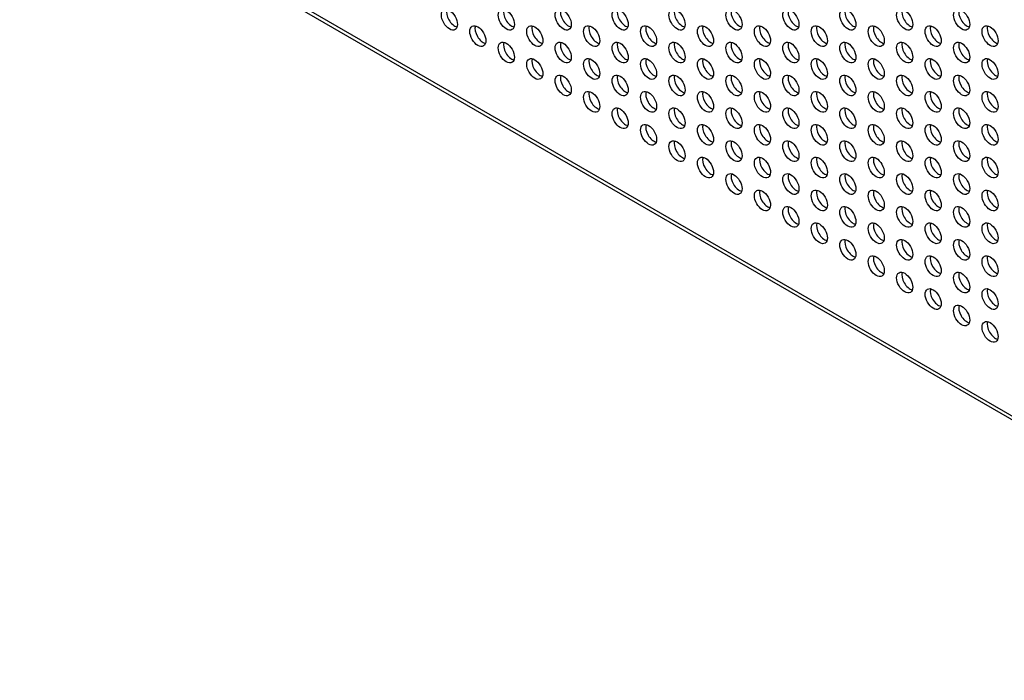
# Model space of a CAD drawing. Header units: inches. Extents: x 0 to 52.8, y -0.2 to 39.5.
# Tile 13 of 17: x 36.8 to 44.4, y 24.5 to 29.6. Entities that reach past the tile are written whole.
import ezdxf

# ---------------------------------------------------------------- set-up
doc = ezdxf.new("R2010")
doc.units = ezdxf.units.IN
doc.header["$MEASUREMENT"] = 0
doc.layers.add('COM54345', color=7, linetype='Continuous')
doc.layers.add('Default', color=7, linetype='Continuous')

# ---------------------------------------------------------------- blocks, each defined once
blk = doc.blocks.new('SE4')
at = {"layer": 'COM54345', "color": 7, "linetype": 'Continuous'}
for p, q in [((36.7624, 30.9858), (48.96, 23.9435)), ((36.7802, 30.9464), (48.9601, 23.9144))]:
    blk.add_line(p, q, dxfattribs=at)
for centre in [(40.0991, 29.6137), (40.541, 29.6137), (40.983, 29.6137), (41.4249, 29.6137), (41.8668, 29.6137), (42.3088, 29.6137), (42.7507, 29.6137), (43.1927, 29.6137), (43.6346, 29.6137), (44.0765, 29.6137), (40.32, 29.4861), (40.762, 29.4861), (41.2039, 29.4861), (41.6459, 29.4861), (42.0878, 29.4861), (42.5298, 29.4861), (42.9717, 29.4861), (43.4136, 29.4861), (43.8556, 29.4861), (44.2975, 29.4861), (40.541, 29.3585), (40.983, 29.3585), (41.4249, 29.3585), (41.8668, 29.3585), (42.3088, 29.3585), (42.7507, 29.3585), (43.1927, 29.3585), (43.6346, 29.3585), (44.0765, 29.3585), (40.762, 29.231), (41.2039, 29.231), (41.6459, 29.231), (42.0878, 29.231), (42.5298, 29.231), (42.9717, 29.231), (43.4136, 29.231), (43.8556, 29.231), (44.2975, 29.231), (40.983, 29.1034), (41.4249, 29.1034), (41.8668, 29.1034), (42.3088, 29.1034), (42.7507, 29.1034), (43.1927, 29.1034), (43.6346, 29.1034), (44.0765, 29.1034), (41.2039, 28.9758), (41.6459, 28.9758), (42.0878, 28.9758), (42.5298, 28.9758), (42.9717, 28.9758), (43.4136, 28.9758), (43.8556, 28.9758), (44.2975, 28.9758), (41.4249, 28.8482), (41.8668, 28.8482), (42.3088, 28.8482), (42.7507, 28.8482), (43.1927, 28.8482), (43.6346, 28.8482), (44.0765, 28.8482), (41.6459, 28.7206), (42.0878, 28.7206), (42.5298, 28.7206), (42.9717, 28.7206), (43.4136, 28.7206), (43.8556, 28.7206), (44.2975, 28.7206), (41.8668, 28.5931), (42.3088, 28.5931), (42.7507, 28.5931), (43.1927, 28.5931), (43.6346, 28.5931), (44.0765, 28.5931), (42.0878, 28.4655), (42.5298, 28.4655), (42.9717, 28.4655), (43.4136, 28.4655), (43.8556, 28.4655), (44.2975, 28.4655), (42.3088, 28.3379), (42.7507, 28.3379), (43.1927, 28.3379), (43.6346, 28.3379), (44.0765, 28.3379), (42.5298, 28.2103), (42.9717, 28.2103), (43.4136, 28.2103), (43.8556, 28.2103), (44.2975, 28.2103), (42.7507, 28.0828), (43.1927, 28.0828), (43.6346, 28.0828), (44.0765, 28.0828), (42.9717, 27.9552), (43.4136, 27.9552), (43.8556, 27.9552), (44.2975, 27.9552), (43.1927, 27.8276), (43.6346, 27.8276), (44.0765, 27.8276), (43.4136, 27.7), (43.8556, 27.7), (44.2975, 27.7), (43.6346, 27.5724), (44.0765, 27.5724), (43.8556, 27.4449), (44.2975, 27.4449), (44.0765, 27.3173), (44.2975, 27.1897)]:
    blk.add_ellipse(centre, major_axis=(-0.0442, 0.0766), ratio=0.57735, dxfattribs=at)
for centre in [(40.1394, 29.637), (40.5813, 29.637), (41.0233, 29.637), (41.4652, 29.637), (41.9071, 29.637), (42.3491, 29.637), (42.791, 29.637), (43.233, 29.637), (43.6749, 29.637), (44.1169, 29.637), (40.3603, 29.5094), (40.8023, 29.5094), (41.2442, 29.5094), (41.6862, 29.5094), (42.1281, 29.5094), (42.5701, 29.5094), (43.012, 29.5094), (43.4539, 29.5094), (43.8959, 29.5094), (44.3378, 29.5094), (40.5813, 29.3818), (41.0233, 29.3818), (41.4652, 29.3818), (41.9071, 29.3818), (42.3491, 29.3818), (42.791, 29.3818), (43.233, 29.3818), (43.6749, 29.3818), (44.1169, 29.3818), (40.8023, 29.2542), (41.2442, 29.2542), (41.6862, 29.2542), (42.1281, 29.2542), (42.5701, 29.2542), (43.012, 29.2542), (43.4539, 29.2542), (43.8959, 29.2542), (44.3378, 29.2542), (41.0233, 29.1266), (41.4652, 29.1266), (41.9071, 29.1266), (42.3491, 29.1266), (42.791, 29.1266), (43.233, 29.1266), (43.6749, 29.1266), (44.1169, 29.1266), (41.2442, 28.9991), (41.6862, 28.9991), (42.1281, 28.9991), (42.5701, 28.9991), (43.012, 28.9991), (43.4539, 28.9991), (43.8959, 28.9991), (44.3378, 28.9991), (41.4652, 28.8715), (41.9071, 28.8715), (42.3491, 28.8715), (42.791, 28.8715), (43.233, 28.8715), (43.6749, 28.8715), (44.1169, 28.8715), (41.6862, 28.7439), (42.1281, 28.7439), (42.5701, 28.7439), (43.012, 28.7439), (43.4539, 28.7439), (43.8959, 28.7439), (44.3378, 28.7439), (41.9071, 28.6163), (42.3491, 28.6163), (42.791, 28.6163), (43.233, 28.6163), (43.6749, 28.6163), (44.1169, 28.6163), (42.1281, 28.4888), (42.5701, 28.4888), (43.012, 28.4888), (43.4539, 28.4888), (43.8959, 28.4888), (44.3378, 28.4888), (42.3491, 28.3612), (42.791, 28.3612), (43.233, 28.3612), (43.6749, 28.3612), (44.1169, 28.3612), (42.5701, 28.2336), (43.012, 28.2336), (43.4539, 28.2336), (43.8959, 28.2336), (44.3378, 28.2336), (42.791, 28.106), (43.233, 28.106), (43.6749, 28.106), (44.1169, 28.106), (43.012, 27.9784), (43.4539, 27.9784), (43.8959, 27.9784), (44.3378, 27.9784), (43.233, 27.8509), (43.6749, 27.8509), (44.1169, 27.8509), (43.4539, 27.7233), (43.8959, 27.7233), (44.3378, 27.7233), (43.6749, 27.5957), (44.1169, 27.5957), (43.8959, 27.4681), (44.3378, 27.4681), (44.1169, 27.3406), (44.3378, 27.213)]:
    blk.add_ellipse(centre, major_axis=(-0.0442, 0.0766), ratio=0.57735, start_param=0.472849, end_param=2.668743, dxfattribs=at)

msp = doc.modelspace()

# ---------------------------------------------------------------- block references
at = {"layer": 'Default'}
msp.add_blockref('SE4', (0, 0), dxfattribs=at)

doc.saveas('drawing.dxf')
